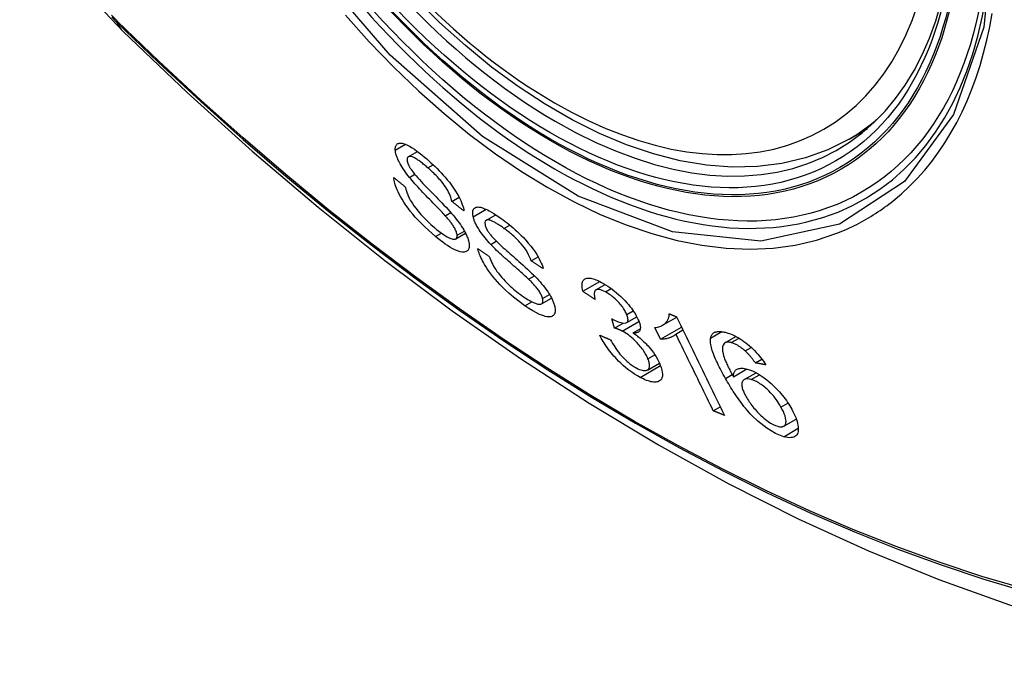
# Model space of a CAD drawing. Header units: inches. Extents: x 635 to 745, y 253 to 341.
# Tile 1 of 127: x 684.688 to 685.239, y 294.316 to 294.673. Entities that reach past the tile are written whole.
import ezdxf

# ---------------------------------------------------------------- set-up
doc = ezdxf.new("R2010")
doc.units = ezdxf.units.IN
doc.header["$MEASUREMENT"] = 0
doc.layers.add('Visible Edges(ANSI)', color=7, linetype='Continuous', lineweight=25)
doc.layers.add('Visible Tangent Edges(ANSI)', color=7, linetype='Continuous', lineweight=25)

msp = doc.modelspace()

# ---------------------------------------------------------------- linework, layer by layer
at = {"layer": 'Visible Edges(ANSI)'}
for p, q in [((685.15191, 294.60669), (685.16219, 294.61263)), ((684.90533, 294.59683), (684.91048, 294.5998)), ((684.92979, 294.5718), (684.93386, 294.57415)), ((684.926, 294.56386), (684.92913, 294.56567)), ((684.94882, 294.56125), (684.95429, 294.56441)), ((684.93194, 294.55092), (684.93741, 294.55407)), ((684.97412, 294.53859), (684.97799, 294.54083)), ((684.97262, 294.52839), (684.97589, 294.53028)), ((685.00306, 294.52157), (685.01248, 294.52701)), ((685.01035, 294.52232), (685.01554, 294.52532)), ((684.97985, 294.51457), (684.98547, 294.51782)), ((685.02077, 294.50105), (685.01919, 294.50626)), ((685.02077, 294.50105), (685.02551, 294.50379)), ((685.02753, 294.50405), (685.03321, 294.50733)), ((685.04761, 294.50259), (685.05551, 294.50715)), ((685.03123, 294.49828), (685.03514, 294.50053)), ((685.04644, 294.49474), (685.04324, 294.50126)), ((685.04644, 294.49474), (685.05823, 294.50155)), ((685.05501, 294.4977), (685.05899, 294.49999)), ((685.0825, 294.49279), (685.08866, 294.49635)), ((685.09383, 294.48821), (685.09724, 294.49018)), ((685.03912, 294.47756), (685.04582, 294.48143)), ((685.09953, 294.48152), (685.10314, 294.4836)), ((685.08722, 294.4738), (685.09473, 294.47814)), ((685.09322, 294.4722), (685.09988, 294.47604)), ((685.07596, 294.45477), (685.07988, 294.45703)), ((685.11537, 294.44614), (685.12237, 294.45017))]:
    msp.add_line(p, q, dxfattribs=at)
at = {"layer": 'Visible Edges(ANSI)', "flags": 128}
for points in [[(684.68805, 294.76703), (684.69229, 294.75274), (684.69743, 294.73902), (684.70342, 294.72581), (684.71022, 294.71309), (684.71783, 294.70084), (684.72628, 294.68906), (684.73559, 294.67774), (684.74585, 294.66693)], [(685.15191, 294.60669), (685.14004, 294.60075), (685.12748, 294.59621), (685.11432, 294.59308), (685.10064, 294.59136), (685.08655, 294.59106), (685.07212, 294.59216), (685.05741, 294.59461), (685.04249, 294.5984), (685.02743, 294.60348), (685.01227, 294.60982), (684.9971, 294.61739), (684.98195, 294.62613), (684.96689, 294.63601), (684.95199, 294.64698), (684.9373, 294.65898), (684.92289, 294.67197), (684.90881, 294.68588)], [(684.74585, 294.66693), (684.78165, 294.63277), (684.81802, 294.60001), (684.8549, 294.56869), (684.89225, 294.53887), (684.93001, 294.51061), (684.96814, 294.48395), (685.0066, 294.45894), (685.04534, 294.43564), (685.08431, 294.41409), (685.12347, 294.39433), (685.16278, 294.37642), (685.2022, 294.36041), (685.24167, 294.34635), (685.28117, 294.33428), (685.32063, 294.32427), (685.36001, 294.31637)], [(684.89811, 294.60055), (684.89809, 294.60107), (684.89811, 294.60156), (684.89817, 294.60202), (684.89826, 294.60243), (684.89838, 294.60282), (684.89855, 294.60316), (684.89875, 294.60346), (684.89898, 294.60373), (684.89924, 294.60395), (684.89954, 294.60414), (684.89987, 294.60429), (684.90028, 294.60441), (684.90093, 294.60448), (684.90188, 294.60439), (684.90316, 294.60405), (684.90459, 294.60346), (684.90605, 294.60271), (684.90748, 294.60185), (684.90884, 294.60097), (684.91017, 294.60002), (684.91154, 294.59901), (684.91292, 294.59792), (684.91431, 294.59677), (684.91571, 294.59557)], [(684.90604, 294.58527), (684.90529, 294.58621), (684.90457, 294.58716), (684.90386, 294.58811), (684.90319, 294.58906), (684.90254, 294.59001), (684.90192, 294.59096), (684.90134, 294.5919), (684.90084, 294.59277), (684.90041, 294.59356), (684.90005, 294.59428), (684.89974, 294.59493), (684.89948, 294.5955), (684.89927, 294.59601), (684.89908, 294.59648), (684.89891, 294.59694), (684.89876, 294.59739), (684.89862, 294.59782), (684.8985, 294.59825), (684.8984, 294.59866), (684.89831, 294.59906), (684.89824, 294.59945), (684.89818, 294.59983), (684.89814, 294.6002), (684.89811, 294.60055)], [(684.91632, 294.59062), (684.91582, 294.59106), (684.91531, 294.59149), (684.9148, 294.59192), (684.9143, 294.59234), (684.91379, 294.59275), (684.91329, 294.59315), (684.91279, 294.59355), (684.91229, 294.59393), (684.9118, 294.5943), (684.9113, 294.59465), (684.91081, 294.59499), (684.91033, 294.59532), (684.90986, 294.59562), (684.90939, 294.5959), (684.90893, 294.59616), (684.9084, 294.59642), (684.90777, 294.59669), (684.90708, 294.5969), (684.90636, 294.59701), (684.90574, 294.59698), (684.90524, 294.59677), (684.90489, 294.59638), (684.90471, 294.59582), (684.90469, 294.59509)], [(684.91571, 294.59557), (684.91687, 294.59455), (684.91803, 294.59349), (684.91919, 294.59241), (684.92035, 294.5913), (684.9215, 294.59016), (684.92264, 294.589), (684.92377, 294.58781), (684.92489, 294.5866), (684.926, 294.58534), (684.92716, 294.58399), (684.92835, 294.58251), (684.92956, 294.58094), (684.93076, 294.57927), (684.93186, 294.57761), (684.9328, 294.57607), (684.93359, 294.57467), (684.93424, 294.5734), (684.93477, 294.57226), (684.93522, 294.57119), (684.93561, 294.57016), (684.93592, 294.56918), (684.93618, 294.56825), (684.93637, 294.56736), (684.9365, 294.56651)], [(684.90469, 294.59509), (684.9047, 294.59492), (684.90472, 294.59474), (684.90475, 294.59456), (684.90478, 294.59437), (684.90482, 294.59418), (684.90487, 294.59398), (684.90492, 294.59378), (684.90498, 294.59357), (684.90505, 294.59335), (684.90513, 294.59313), (684.90522, 294.59291), (684.90531, 294.59268), (684.90541, 294.59245), (684.90552, 294.59221), (684.90563, 294.59197), (684.90575, 294.59173), (684.90588, 294.59148), (684.90601, 294.59124), (684.90615, 294.59099), (684.9063, 294.59074), (684.90645, 294.59048), (684.90661, 294.59023), (684.90678, 294.58997), (684.90695, 294.58971)], [(684.92979, 294.5718), (684.92963, 294.57258), (684.92941, 294.57339), (684.92914, 294.57423), (684.92881, 294.57512), (684.92841, 294.57604), (684.92795, 294.577), (684.92742, 294.57799), (684.92683, 294.579), (684.92616, 294.58003), (684.92548, 294.581), (684.92481, 294.5819), (684.92415, 294.58272), (684.92353, 294.58347), (684.92291, 294.58418), (684.92228, 294.58489), (684.92163, 294.58558), (684.92097, 294.58626), (684.92031, 294.58693), (684.91965, 294.58758), (684.91898, 294.58821), (684.91832, 294.58883), (684.91765, 294.58944), (684.91699, 294.59004), (684.91632, 294.59062)], [(684.92063, 294.55221), (684.91866, 294.55392), (684.91667, 294.5557), (684.91469, 294.55754), (684.91275, 294.55945), (684.91092, 294.56134), (684.90931, 294.5631), (684.90787, 294.56477), (684.90652, 294.56643), (684.90523, 294.5681), (684.90401, 294.56979), (684.90287, 294.57149), (684.90188, 294.57309), (684.90102, 294.57457), (684.9003, 294.57593), (684.8997, 294.57715), (684.89921, 294.57823), (684.89879, 294.57922), (684.89843, 294.58018), (684.89811, 294.5811), (684.89784, 294.58199), (684.89762, 294.58284), (684.89744, 294.58367), (684.89731, 294.58447), (684.89721, 294.58523)], [(684.89721, 294.58523), (684.89748, 294.58501), (684.89775, 294.58479), (684.89802, 294.58457), (684.89829, 294.58435), (684.89856, 294.58413), (684.89884, 294.58391), (684.89911, 294.58369), (684.89938, 294.58347), (684.89965, 294.58325), (684.89992, 294.58303), (684.90019, 294.58282), (684.90046, 294.5826), (684.90073, 294.58238), (684.901, 294.58216), (684.90127, 294.58194), (684.90155, 294.58172), (684.90182, 294.5815), (684.90209, 294.58128), (684.90236, 294.58106), (684.90263, 294.58084), (684.9029, 294.58062), (684.90317, 294.5804), (684.90345, 294.58018), (684.90372, 294.57997)], [(684.926, 294.56386), (684.92549, 294.56443), (684.92491, 294.56506), (684.92425, 294.56576), (684.92353, 294.56651), (684.92276, 294.56732), (684.92194, 294.56818), (684.92108, 294.56907), (684.92018, 294.57), (684.91926, 294.57095), (684.91831, 294.57193), (684.91735, 294.57292), (684.91639, 294.57391), (684.91543, 294.57492), (684.91447, 294.57592), (684.91353, 294.57691), (684.91261, 294.57788), (684.91171, 294.57883), (684.91085, 294.57976), (684.90999, 294.58071), (684.90913, 294.58166), (684.90829, 294.5826), (684.90749, 294.58353), (684.90673, 294.58442), (684.90604, 294.58527)], [(684.90695, 294.58971), (684.90748, 294.58896), (684.90814, 294.5881), (684.90891, 294.58716), (684.90978, 294.58615), (684.91071, 294.5851), (684.91168, 294.58402), (684.91265, 294.58296), (684.91361, 294.58194), (684.91453, 294.58096), (684.91544, 294.58002), (684.91633, 294.57909), (684.91722, 294.57818), (684.91812, 294.57726), (684.91903, 294.57632), (684.91997, 294.57536), (684.92094, 294.57436), (684.92195, 294.57332), (684.92302, 294.57221), (684.92415, 294.57104), (684.92531, 294.56981), (684.92648, 294.56857), (684.92761, 294.56735), (684.92867, 294.56618), (684.92962, 294.5651)], [(684.90372, 294.57997), (684.90381, 294.57951), (684.90392, 294.57904), (684.90404, 294.57857), (684.90417, 294.57808), (684.90432, 294.57759), (684.90448, 294.57708), (684.90466, 294.57656), (684.90486, 294.57604), (684.90508, 294.5755), (684.90531, 294.57495), (684.90557, 294.57439), (684.90584, 294.57382), (684.90614, 294.57324), (684.90651, 294.57256), (684.90702, 294.5717), (684.9077, 294.57064), (684.90856, 294.5694), (684.90962, 294.56797), (684.91094, 294.56633), (684.91249, 294.56453), (684.91426, 294.56261), (684.91614, 294.56072), (684.91804, 294.55893), (684.91996, 294.55725)], [(684.9365, 294.56651), (684.93622, 294.56673), (684.93594, 294.56695), (684.93566, 294.56717), (684.93538, 294.56739), (684.9351, 294.56761), (684.93482, 294.56783), (684.93454, 294.56805), (684.93426, 294.56827), (684.93398, 294.56849), (684.9337, 294.56871), (684.93342, 294.56893), (684.93314, 294.56915), (684.93286, 294.56937), (684.93258, 294.56959), (684.93231, 294.56981), (684.93203, 294.57003), (684.93175, 294.57026), (684.93147, 294.57048), (684.93119, 294.5707), (684.93091, 294.57092), (684.93063, 294.57114), (684.93035, 294.57136), (684.93007, 294.57158), (684.92979, 294.5718)], [(684.94167, 294.56327), (684.94145, 294.56454), (684.9414, 294.56567), (684.94154, 294.56663), (684.94186, 294.56742), (684.94234, 294.56803), (684.94289, 294.56841), (684.94344, 294.56862), (684.94395, 294.5687), (684.94438, 294.56872), (684.94484, 294.56869), (684.94532, 294.56863), (684.94583, 294.56853), (684.94637, 294.56839), (684.94692, 294.56822), (684.9475, 294.56801), (684.9481, 294.56777), (684.94881, 294.56747), (684.94967, 294.56706), (684.95069, 294.56654), (684.95187, 294.56589), (684.95319, 294.5651), (684.95456, 294.56423), (684.95595, 294.56329), (684.95736, 294.56229)], [(684.93269, 294.55291), (684.93264, 294.55332), (684.93256, 294.55376), (684.93244, 294.55422), (684.93229, 294.55471), (684.9321, 294.55522), (684.93187, 294.55575), (684.93161, 294.5563), (684.93133, 294.55683), (684.93105, 294.55734), (684.93075, 294.55783), (684.93045, 294.55829), (684.93015, 294.55874), (684.92985, 294.55917), (684.92954, 294.5596), (684.92922, 294.56003), (684.92888, 294.56046), (684.92854, 294.5609), (684.92819, 294.56133), (684.92783, 294.56176), (684.92747, 294.56219), (684.9271, 294.56262), (684.92674, 294.56304), (684.92637, 294.56345), (684.926, 294.56386)], [(684.92962, 294.5651), (684.93049, 294.56407), (684.93134, 294.56304), (684.93218, 294.562), (684.93298, 294.56095), (684.93376, 294.5599), (684.93451, 294.55886), (684.93521, 294.55781), (684.93585, 294.55682), (684.9364, 294.5559), (684.93688, 294.55507), (684.93729, 294.5543), (684.93764, 294.55361), (684.93793, 294.55299), (684.93818, 294.55243), (684.9384, 294.55189), (684.9386, 294.55136), (684.93878, 294.55085), (684.93894, 294.55035), (684.93908, 294.54987), (684.93919, 294.5494), (684.93929, 294.54895), (684.93937, 294.54851), (684.93943, 294.54808), (684.93947, 294.54767)], [(684.95149, 294.54781), (684.95067, 294.5487), (684.94987, 294.54959), (684.94908, 294.5505), (684.94831, 294.55142), (684.94757, 294.55234), (684.94686, 294.55328), (684.94618, 294.55421), (684.94558, 294.55508), (684.94505, 294.55588), (684.94459, 294.55661), (684.9442, 294.55727), (684.94387, 294.55786), (684.94359, 294.55838), (684.94333, 294.55887), (684.9431, 294.55935), (684.94288, 294.55982), (684.94267, 294.56029), (684.94248, 294.56074), (684.94231, 294.56118), (684.94215, 294.56162), (684.94201, 294.56204), (684.94188, 294.56246), (684.94177, 294.56287), (684.94167, 294.56327)], [(684.91996, 294.55725), (684.92123, 294.55619), (684.9225, 294.55519), (684.92376, 294.55425), (684.92499, 294.55339), (684.92612, 294.55266), (684.92707, 294.5521), (684.92787, 294.55168), (684.92853, 294.55136), (684.92915, 294.5511), (684.92974, 294.55089), (684.93029, 294.55075), (684.9308, 294.55069), (684.93125, 294.5507), (684.93161, 294.55077), (684.9319, 294.55089), (684.93212, 294.55104), (684.93228, 294.5512), (684.93241, 294.55137), (684.93252, 294.55157), (684.9326, 294.55179), (684.93266, 294.55204), (684.93269, 294.55231), (684.9327, 294.5526), (684.93269, 294.55291)], [(684.95891, 294.55675), (684.95845, 294.55707), (684.95799, 294.5574), (684.95754, 294.55772), (684.95708, 294.55803), (684.95663, 294.55833), (684.95618, 294.55863), (684.95573, 294.55892), (684.95529, 294.5592), (684.95485, 294.55947), (684.95441, 294.55974), (684.95397, 294.55998), (684.95355, 294.56022), (684.95312, 294.56044), (684.95271, 294.56065), (684.95231, 294.56083), (684.95192, 294.561), (684.95154, 294.56115), (684.95117, 294.56127), (684.9507, 294.56139), (684.94989, 294.56149), (684.949, 294.56134), (684.94839, 294.56085), (684.94815, 294.55997), (684.94829, 294.55876)], [(684.94829, 294.55876), (684.94833, 294.55856), (684.94839, 294.55837), (684.94845, 294.55816), (684.94852, 294.55796), (684.94859, 294.55775), (684.94867, 294.55753), (684.94876, 294.55731), (684.94886, 294.55709), (684.94896, 294.55686), (684.94907, 294.55663), (684.94919, 294.55639), (684.94931, 294.55615), (684.94944, 294.55591), (684.94958, 294.55567), (684.94973, 294.55542), (684.94988, 294.55517), (684.95004, 294.55493), (684.9502, 294.55468), (684.95037, 294.55443), (684.95055, 294.55418), (684.95073, 294.55392), (684.95092, 294.55367), (684.95111, 294.55342), (684.9513, 294.55316)], [(684.95736, 294.56229), (684.95846, 294.56149), (684.95957, 294.56065), (684.96068, 294.55978), (684.9618, 294.55889), (684.96292, 294.55796), (684.96404, 294.55701), (684.96515, 294.55603), (684.96626, 294.55502), (684.96737, 294.55397), (684.9685, 294.55287), (684.96975, 294.5516), (684.9711, 294.55016), (684.9725, 294.54855), (684.97392, 294.54682), (684.97519, 294.54514), (684.97628, 294.54358), (684.9772, 294.54215), (684.97797, 294.54086), (684.97863, 294.53966), (684.97922, 294.5385), (684.97973, 294.53738), (684.98017, 294.53629), (684.98054, 294.53525), (684.98085, 294.53424)], [(684.93947, 294.54767), (684.9395, 294.54708), (684.93948, 294.54653), (684.93941, 294.54602), (684.9393, 294.54556), (684.93914, 294.54514), (684.93893, 294.54476), (684.93868, 294.54444), (684.93839, 294.54416), (684.93805, 294.54393), (684.93768, 294.54374), (684.93723, 294.54359), (684.93656, 294.54348), (684.93561, 294.54349), (684.93433, 294.54373), (684.93287, 294.5442), (684.9314, 294.54484), (684.92998, 294.54557), (684.92867, 294.54632), (684.92738, 294.54713), (684.92606, 294.54801), (684.92472, 294.54897), (684.92336, 294.55), (684.922, 294.55108), (684.92063, 294.55221)], [(684.9513, 294.55316), (684.95192, 294.55243), (684.95266, 294.55161), (684.95352, 294.55072), (684.95447, 294.54977), (684.95547, 294.54879), (684.95651, 294.54781), (684.95753, 294.54686), (684.95853, 294.54595), (684.95949, 294.54508), (684.96043, 294.54424), (684.96136, 294.54342), (684.96229, 294.54261), (684.96322, 294.54179), (684.96418, 294.54095), (684.96516, 294.54009), (684.96619, 294.5392), (684.96726, 294.53825), (684.96839, 294.53725), (684.96958, 294.53619), (684.97081, 294.53508), (684.97204, 294.53396), (684.97324, 294.53284), (684.97437, 294.53178), (684.97539, 294.53078)], [(684.97412, 294.53859), (684.97373, 294.53969), (684.97325, 294.54085), (684.97267, 294.54204), (684.972, 294.54328), (684.97122, 294.54455), (684.97033, 294.54586), (684.9694, 294.54709), (684.96856, 294.54812), (684.96785, 294.54894), (684.96727, 294.54956), (684.9667, 294.55016), (684.96611, 294.55075), (684.96552, 294.55132), (684.96493, 294.55188), (684.96433, 294.55242), (684.96372, 294.55295), (684.96312, 294.55347), (684.96251, 294.55398), (684.96191, 294.55447), (684.9613, 294.55495), (684.9607, 294.55542), (684.9601, 294.55587), (684.95951, 294.55631), (684.95891, 294.55675)], [(684.97262, 294.52839), (684.97208, 294.52891), (684.97145, 294.52949), (684.97076, 294.53013), (684.97, 294.53081), (684.96918, 294.53154), (684.96832, 294.53232), (684.96741, 294.53312), (684.96646, 294.53396), (684.96549, 294.53482), (684.96449, 294.53569), (684.96349, 294.53658), (684.96247, 294.53748), (684.96146, 294.53838), (684.96045, 294.53928), (684.95946, 294.54017), (684.9585, 294.54105), (684.95756, 294.5419), (684.95665, 294.54275), (684.95573, 294.54361), (684.95481, 294.54447), (684.95392, 294.54534), (684.95306, 294.54619), (684.95224, 294.54702), (684.95149, 294.54781)], [(684.9706, 294.5135), (684.96742, 294.51584), (684.9643, 294.51831), (684.96168, 294.52054), (684.95957, 294.52247), (684.95795, 294.52405), (684.95658, 294.52546), (684.95525, 294.5269), (684.95398, 294.52836), (684.95274, 294.52986), (684.95157, 294.53137), (684.95051, 294.53282), (684.94958, 294.53419), (684.94876, 294.53545), (684.94805, 294.53661), (684.94744, 294.53766), (684.94693, 294.53861), (684.94645, 294.53953), (684.94601, 294.54044), (684.94562, 294.54132), (684.94526, 294.54218), (684.94494, 294.54302), (684.94465, 294.54384), (684.9444, 294.54463), (684.94418, 294.54541)], [(684.94418, 294.54541), (684.94445, 294.54523), (684.94472, 294.54505), (684.94499, 294.54487), (684.94526, 294.54469), (684.94554, 294.54451), (684.94581, 294.54433), (684.94608, 294.54415), (684.94635, 294.54397), (684.94662, 294.54379), (684.94689, 294.5436), (684.94716, 294.54342), (684.94743, 294.54324), (684.9477, 294.54306), (684.94797, 294.54288), (684.94824, 294.5427), (684.94852, 294.54252), (684.94879, 294.54234), (684.94906, 294.54216), (684.94933, 294.54198), (684.9496, 294.5418), (684.94987, 294.54162), (684.95014, 294.54144), (684.95042, 294.54126), (684.95069, 294.54108)], [(684.95069, 294.54108), (684.95099, 294.54024), (684.95132, 294.53938), (684.9517, 294.53849), (684.95211, 294.53758), (684.95258, 294.53664), (684.95309, 294.53569), (684.95365, 294.53472), (684.95428, 294.53373), (684.95498, 294.53271), (684.95577, 294.53163), (684.95668, 294.5305), (684.95764, 294.52937), (684.95862, 294.52827), (684.9596, 294.52723), (684.96057, 294.52625), (684.96151, 294.52533), (684.96243, 294.52446), (684.96336, 294.52362), (684.9643, 294.5228), (684.96523, 294.52202), (684.96617, 294.52126), (684.96711, 294.52053), (684.96805, 294.51982), (684.96898, 294.51915)], [(684.98085, 294.53424), (684.98057, 294.53442), (684.98029, 294.5346), (684.98001, 294.53479), (684.97973, 294.53497), (684.97945, 294.53515), (684.97916, 294.53533), (684.97888, 294.53551), (684.9786, 294.53569), (684.97832, 294.53587), (684.97804, 294.53605), (684.97776, 294.53623), (684.97748, 294.53642), (684.9772, 294.5366), (684.97692, 294.53678), (684.97664, 294.53696), (684.97636, 294.53714), (684.97608, 294.53732), (684.9758, 294.5375), (684.97552, 294.53769), (684.97524, 294.53787), (684.97496, 294.53805), (684.97468, 294.53823), (684.9744, 294.53841), (684.97412, 294.53859)], [(684.97539, 294.53078), (684.97633, 294.52982), (684.97726, 294.52884), (684.97818, 294.52785), (684.97907, 294.52685), (684.97995, 294.52584), (684.98079, 294.52482), (684.9816, 294.5238), (684.98235, 294.52281), (684.98301, 294.52189), (684.98358, 294.52104), (684.98408, 294.52026), (684.98452, 294.51955), (684.98489, 294.5189), (684.98521, 294.51832), (684.98551, 294.51775), (684.98578, 294.5172), (684.98604, 294.51666), (684.98627, 294.51613), (684.98648, 294.51561), (684.98668, 294.5151), (684.98685, 294.5146), (684.98701, 294.51411), (684.98715, 294.51364), (684.98727, 294.51317)], [(684.9805, 294.51747), (684.98038, 294.51791), (684.98023, 294.51837), (684.98005, 294.51885), (684.97984, 294.51935), (684.97959, 294.51986), (684.97931, 294.52039), (684.979, 294.52093), (684.97868, 294.52146), (684.97834, 294.52197), (684.978, 294.52245), (684.97766, 294.52292), (684.97731, 294.52336), (684.97696, 294.5238), (684.9766, 294.52423), (684.97623, 294.52466), (684.97585, 294.52509), (684.97546, 294.52552), (684.97506, 294.52595), (684.97466, 294.52637), (684.97425, 294.52678), (684.97385, 294.5272), (684.97344, 294.5276), (684.97303, 294.528), (684.97262, 294.52839)], [(685.00306, 294.52157), (685.00283, 294.52261), (685.00267, 294.52361), (685.00259, 294.52455), (685.00259, 294.52542), (685.00269, 294.52622), (685.00288, 294.52693), (685.00317, 294.52753), (685.00352, 294.52799), (685.00392, 294.52833), (685.00434, 294.52858), (685.00477, 294.52875), (685.00522, 294.52887), (685.00572, 294.52894), (685.00625, 294.52896), (685.00682, 294.52892), (685.00744, 294.52884), (685.00809, 294.5287), (685.00877, 294.52852), (685.00948, 294.5283), (685.01021, 294.52803), (685.01097, 294.52771), (685.01175, 294.52736), (685.01255, 294.52698), (685.01337, 294.52656)], [(685.01337, 294.52656), (685.01453, 294.52591), (685.01572, 294.52521), (685.01692, 294.52444), (685.01813, 294.52361), (685.01936, 294.52272), (685.02059, 294.52177), (685.02181, 294.52076), (685.02302, 294.51972), (685.02421, 294.51864), (685.02536, 294.51753), (685.02648, 294.51639), (685.02755, 294.51522), (685.02852, 294.51411), (685.02938, 294.51305), (685.03014, 294.51206), (685.03081, 294.51115), (685.03138, 294.51032), (685.03191, 294.50952), (685.03241, 294.50873), (685.03286, 294.50795), (685.03328, 294.50719), (685.03366, 294.50644), (685.03401, 294.50571), (685.03431, 294.50499)], [(684.96898, 294.51915), (684.96987, 294.51853), (684.97074, 294.51794), (684.97161, 294.51738), (684.97247, 294.51685), (684.97332, 294.51636), (684.97415, 294.51592), (684.97495, 294.51551), (684.97573, 294.51516), (684.97648, 294.51487), (684.97719, 294.51463), (684.97787, 294.51445), (684.97849, 294.51436), (684.97904, 294.51435), (684.97952, 294.51443), (684.97989, 294.5146), (684.98017, 294.51482), (684.98037, 294.51507), (684.9805, 294.51533), (684.98059, 294.51562), (684.98065, 294.51593), (684.98066, 294.51627), (684.98064, 294.51664), (684.98059, 294.51704), (684.9805, 294.51747)], [(685.00992, 294.51696), (685.00963, 294.51715), (685.00935, 294.51734), (685.00906, 294.51754), (685.00877, 294.51773), (685.00849, 294.51792), (685.0082, 294.51811), (685.00791, 294.5183), (685.00763, 294.51849), (685.00734, 294.51869), (685.00706, 294.51888), (685.00677, 294.51907), (685.00648, 294.51926), (685.0062, 294.51945), (685.00591, 294.51965), (685.00563, 294.51984), (685.00534, 294.52003), (685.00505, 294.52022), (685.00477, 294.52042), (685.00448, 294.52061), (685.0042, 294.5208), (685.00391, 294.52099), (685.00363, 294.52118), (685.00334, 294.52138), (685.00306, 294.52157)], [(685.0156, 294.52127), (685.0147, 294.52172), (685.01384, 294.52209), (685.01304, 294.52236), (685.0123, 294.52254), (685.01163, 294.52261), (685.01109, 294.52257), (685.01066, 294.52246), (685.01035, 294.52232), (685.01012, 294.52216), (685.00993, 294.52197), (685.00977, 294.52175), (685.00965, 294.5215), (685.00955, 294.52123), (685.00947, 294.52093), (685.00943, 294.5206), (685.00941, 294.52026), (685.00941, 294.51989), (685.00943, 294.51951), (685.00947, 294.51911), (685.00953, 294.5187), (685.0096, 294.51828), (685.0097, 294.51785), (685.0098, 294.51741), (685.00992, 294.51696)], [(685.02754, 294.5086), (685.02731, 294.50914), (685.02705, 294.5097), (685.02676, 294.51027), (685.02644, 294.51085), (685.02609, 294.51144), (685.0257, 294.51204), (685.02529, 294.51264), (685.02484, 294.51325), (685.02437, 294.51385), (685.02386, 294.51447), (685.02333, 294.51508), (685.02277, 294.51569), (685.0222, 294.51628), (685.02161, 294.51686), (685.02102, 294.51741), (685.02042, 294.51795), (685.01982, 294.51846), (685.0192, 294.51894), (685.01859, 294.5194), (685.01798, 294.51983), (685.01737, 294.52023), (685.01678, 294.52061), (685.01618, 294.52095), (685.0156, 294.52127)], [(684.98727, 294.51317), (684.98741, 294.51248), (684.98751, 294.51183), (684.98756, 294.51122), (684.98756, 294.51064), (684.98751, 294.5101), (684.98741, 294.50961), (684.98726, 294.50917), (684.98706, 294.50877), (684.98682, 294.5084), (684.98651, 294.50807), (684.98612, 294.50777), (684.98564, 294.50753), (684.98507, 294.50735), (684.98441, 294.50727), (684.98367, 294.50727), (684.98288, 294.50736), (684.98202, 294.50753), (684.98112, 294.50779), (684.98009, 294.50814), (684.97874, 294.50869), (684.97702, 294.50952), (684.97496, 294.51066), (684.9728, 294.512), (684.9706, 294.5135)], [(685.02027, 294.50563), (685.02278, 294.50447), (685.02497, 294.50386), (685.0267, 294.5038), (685.02756, 294.50407), (685.02778, 294.50423), (685.0279, 294.50435), (685.028, 294.50449), (685.02809, 294.50464), (685.02816, 294.5048), (685.02821, 294.50498), (685.02825, 294.50518), (685.02827, 294.50538), (685.02828, 294.5056), (685.02828, 294.50583), (685.02826, 294.50607), (685.02822, 294.50632), (685.02818, 294.50658), (685.02812, 294.50685), (685.02805, 294.50713), (685.02797, 294.50741), (685.02788, 294.5077), (685.02777, 294.508), (685.02766, 294.5083), (685.02754, 294.5086)], [(685.04324, 294.50126), (685.04406, 294.50137), (685.04481, 294.50152), (685.0455, 294.5017), (685.04614, 294.50191), (685.04673, 294.50214), (685.04727, 294.5024), (685.04776, 294.50267), (685.04821, 294.50296), (685.04861, 294.50327), (685.04898, 294.50358), (685.04931, 294.50391), (685.04961, 294.50423), (685.04987, 294.50456), (685.05011, 294.50489), (685.05032, 294.50522), (685.05052, 294.50556), (685.0507, 294.50592), (685.05086, 294.5063), (685.051, 294.50669), (685.05112, 294.50711), (685.05121, 294.50754), (685.05128, 294.508), (685.05131, 294.50848), (685.05132, 294.50897)], [(685.05132, 294.50897), (685.05149, 294.50891), (685.05166, 294.50884), (685.05183, 294.50877), (685.052, 294.5087), (685.05217, 294.50863), (685.05234, 294.50856), (685.05251, 294.5085), (685.05268, 294.50843), (685.05285, 294.50836), (685.05302, 294.50829), (685.05319, 294.50822), (685.05336, 294.50816), (685.05354, 294.50809), (685.05371, 294.50802), (685.05388, 294.50795), (685.05405, 294.50788), (685.05422, 294.50781), (685.05439, 294.50775), (685.05456, 294.50768), (685.05473, 294.50761), (685.0549, 294.50754), (685.05507, 294.50747), (685.05525, 294.50741), (685.05542, 294.50734)], [(685.01919, 294.50626), (685.01924, 294.50624), (685.01928, 294.50621), (685.01933, 294.50618), (685.01937, 294.50615), (685.01942, 294.50612), (685.01946, 294.5061), (685.01951, 294.50607), (685.01956, 294.50604), (685.0196, 294.50601), (685.01965, 294.50598), (685.01969, 294.50596), (685.01974, 294.50593), (685.01979, 294.5059), (685.01983, 294.50588), (685.01987, 294.50585), (685.01992, 294.50582), (685.01996, 294.5058), (685.02001, 294.50577), (685.02005, 294.50575), (685.02009, 294.50572), (685.02014, 294.5057), (685.02018, 294.50568), (685.02022, 294.50565), (685.02027, 294.50563)], [(685.03431, 294.50499), (685.0345, 294.50451), (685.03466, 294.50405), (685.0348, 294.5036), (685.03492, 294.50317), (685.03502, 294.50274), (685.0351, 294.50233), (685.03515, 294.50194), (685.03518, 294.50157), (685.03519, 294.50121), (685.03518, 294.50087), (685.03514, 294.50054), (685.03507, 294.50021), (685.03497, 294.49989), (685.03483, 294.49958), (685.03466, 294.49929), (685.03443, 294.49903), (685.03416, 294.4988), (685.03384, 294.4986), (685.03348, 294.49845), (685.03309, 294.49835), (685.03267, 294.49828), (685.03222, 294.49824), (685.03174, 294.49824), (685.03123, 294.49828)], [(685.05542, 294.50734), (685.05653, 294.50505), (685.05764, 294.50277), (685.05875, 294.50047), (685.05987, 294.49817), (685.06099, 294.49587), (685.06211, 294.49357), (685.06323, 294.49126), (685.06435, 294.48895), (685.06547, 294.48664), (685.06659, 294.48433), (685.06772, 294.48202), (685.06884, 294.47971), (685.06997, 294.4774), (685.07109, 294.47509), (685.07221, 294.47278), (685.07333, 294.47048), (685.07445, 294.46818), (685.07557, 294.46588), (685.07669, 294.46359), (685.0778, 294.4613), (685.07891, 294.45901), (685.08002, 294.45673), (685.08113, 294.45446), (685.08223, 294.4522)], [(685.03504, 294.47347), (685.0335, 294.47433), (685.03193, 294.47529), (685.03033, 294.47637), (685.02871, 294.47755), (685.02709, 294.47884), (685.02555, 294.48016), (685.02419, 294.48142), (685.02301, 294.48257), (685.02203, 294.48358), (685.02119, 294.48447), (685.02038, 294.48537), (685.01959, 294.48628), (685.01883, 294.48719), (685.0181, 294.48811), (685.01739, 294.48903), (685.01671, 294.48996), (685.01606, 294.49088), (685.01545, 294.49179), (685.01488, 294.49269), (685.01434, 294.49358), (685.01383, 294.49446), (685.01335, 294.49533), (685.01291, 294.49619), (685.01249, 294.49704)], [(685.01249, 294.49704), (685.01274, 294.49693), (685.01299, 294.49682), (685.01325, 294.49671), (685.0135, 294.4966), (685.01375, 294.49649), (685.014, 294.49638), (685.01426, 294.49627), (685.01451, 294.49616), (685.01476, 294.49605), (685.01501, 294.49594), (685.01527, 294.49583), (685.01552, 294.49572), (685.01577, 294.49561), (685.01602, 294.4955), (685.01628, 294.49539), (685.01653, 294.49528), (685.01678, 294.49517), (685.01704, 294.49506), (685.01729, 294.49495), (685.01754, 294.49484), (685.01779, 294.49473), (685.01805, 294.49462), (685.0183, 294.49451), (685.01855, 294.49441)], [(685.02501, 294.49935), (685.02482, 294.49945), (685.02464, 294.49954), (685.02445, 294.49963), (685.02427, 294.49972), (685.02409, 294.49981), (685.02391, 294.49989), (685.02373, 294.49997), (685.02355, 294.50005), (685.02337, 294.50012), (685.02319, 294.5002), (685.02301, 294.50027), (685.02283, 294.50034), (685.02265, 294.50041), (685.02247, 294.50048), (685.02229, 294.50054), (685.02212, 294.50061), (685.02194, 294.50067), (685.02177, 294.50073), (685.0216, 294.50079), (685.02143, 294.50084), (685.02126, 294.5009), (685.02109, 294.50095), (685.02093, 294.501), (685.02077, 294.50105)], [(685.03943, 294.48381), (685.03918, 294.4844), (685.03891, 294.485), (685.03861, 294.48561), (685.03828, 294.48623), (685.03792, 294.48686), (685.03753, 294.4875), (685.03711, 294.48816), (685.03666, 294.48882), (685.03618, 294.48948), (685.03568, 294.49013), (685.03515, 294.49079), (685.0346, 294.49145), (685.03402, 294.4921), (685.0334, 294.49277), (685.03271, 294.49349), (685.03194, 294.49425), (685.03111, 294.49502), (685.03023, 294.49579), (685.02935, 294.49651), (685.02847, 294.49718), (685.02758, 294.4978), (685.02671, 294.49837), (685.02585, 294.49889), (685.02501, 294.49935)], [(685.03123, 294.49828), (685.03184, 294.49785), (685.03244, 294.49742), (685.03305, 294.49697), (685.03365, 294.4965), (685.03425, 294.49602), (685.03485, 294.49552), (685.03545, 294.49501), (685.03604, 294.49448), (685.03663, 294.49394), (685.03721, 294.49339), (685.03778, 294.49283), (685.03834, 294.49225), (685.03889, 294.49167), (685.03946, 294.49105), (685.04012, 294.49029), (685.04085, 294.48941), (685.04164, 294.4884), (685.04247, 294.48727), (685.04329, 294.48605), (685.04404, 294.48485), (685.04471, 294.48368), (685.0453, 294.48253), (685.04583, 294.48141), (685.04629, 294.48032)], [(685.05501, 294.4977), (685.05484, 294.4975), (685.05466, 294.49732), (685.05446, 294.49714), (685.05426, 294.49697), (685.05404, 294.49681), (685.05382, 294.49665), (685.05359, 294.49651), (685.05336, 294.49637), (685.05311, 294.49624), (685.05286, 294.49611), (685.05261, 294.496), (685.05235, 294.49588), (685.05209, 294.49578), (685.05183, 294.49568), (685.05153, 294.49557), (685.05116, 294.49545), (685.05073, 294.49533), (685.05024, 294.4952), (685.04971, 294.49507), (685.04913, 294.49496), (685.0485, 294.49486), (685.04785, 294.49479), (685.04716, 294.49475), (685.04644, 294.49474)], [(685.07596, 294.45477), (685.0751, 294.45655), (685.07423, 294.45833), (685.07336, 294.46011), (685.07249, 294.46189), (685.07162, 294.46368), (685.07074, 294.46546), (685.06987, 294.46725), (685.069, 294.46904), (685.06812, 294.47084), (685.06725, 294.47263), (685.06637, 294.47442), (685.0655, 294.47621), (685.06462, 294.47801), (685.06374, 294.4798), (685.06287, 294.4816), (685.06199, 294.48339), (685.06112, 294.48518), (685.06024, 294.48698), (685.05937, 294.48877), (685.0585, 294.49056), (685.05762, 294.49234), (685.05675, 294.49413), (685.05588, 294.49592), (685.05501, 294.4977)], [(685.07442, 294.49537), (685.0745, 294.49577), (685.0746, 294.49616), (685.07473, 294.49653), (685.07489, 294.49688), (685.07507, 294.49721), (685.07527, 294.49751), (685.07551, 294.49779), (685.07577, 294.49805), (685.07606, 294.49827), (685.07637, 294.49847), (685.07671, 294.49865), (685.07707, 294.49879), (685.07747, 294.49891), (685.07789, 294.499), (685.07833, 294.49907), (685.07879, 294.4991), (685.07928, 294.49911), (685.07978, 294.4991), (685.0803, 294.49906), (685.08084, 294.49899), (685.0814, 294.49891), (685.08197, 294.4988), (685.08256, 294.49866), (685.08316, 294.49851)], [(685.08316, 294.49851), (685.08407, 294.49825), (685.085, 294.49795), (685.08595, 294.49759), (685.08693, 294.49718), (685.08793, 294.49672), (685.08895, 294.4962), (685.08999, 294.49562), (685.09102, 294.495), (685.09205, 294.49432), (685.09309, 294.4936), (685.09412, 294.49283), (685.09514, 294.49201), (685.09616, 294.49115), (685.09714, 294.49027), (685.0981, 294.48936), (685.09904, 294.48842), (685.09995, 294.48745), (685.10082, 294.48647), (685.10166, 294.48548), (685.10246, 294.48449), (685.10323, 294.48349), (685.10396, 294.48249), (685.10465, 294.48149), (685.10531, 294.48049)], [(685.01855, 294.49441), (685.01909, 294.49345), (685.01965, 294.49248), (685.02025, 294.4915), (685.02088, 294.49051), (685.02154, 294.48952), (685.02224, 294.48852), (685.02299, 294.48751), (685.02378, 294.48651), (685.0246, 294.48554), (685.02538, 294.48468), (685.02608, 294.48396), (685.02669, 294.48335), (685.02723, 294.48285), (685.02775, 294.48238), (685.02827, 294.48193), (685.02879, 294.48149), (685.02931, 294.48108), (685.02984, 294.48068), (685.03037, 294.4803), (685.03089, 294.47994), (685.03142, 294.4796), (685.03194, 294.47928), (685.03245, 294.47898), (685.03295, 294.47871)], [(685.08281, 294.4728), (685.08218, 294.47392), (685.08157, 294.47503), (685.08097, 294.47613), (685.08038, 294.47723), (685.07981, 294.47832), (685.07926, 294.4794), (685.07873, 294.48047), (685.07823, 294.48153), (685.07774, 294.48257), (685.07729, 294.48359), (685.07686, 294.48459), (685.07645, 294.48557), (685.07608, 294.48654), (685.07574, 294.48747), (685.07543, 294.48839), (685.07515, 294.48927), (685.07492, 294.49013), (685.07472, 294.49096), (685.07455, 294.49177), (685.07443, 294.49255), (685.07435, 294.49331), (685.07432, 294.49403), (685.07434, 294.49472), (685.07442, 294.49537)], [(685.08197, 294.49236), (685.08144, 294.49155), (685.08114, 294.49053), (685.08106, 294.48935), (685.08116, 294.48805), (685.0814, 294.48676), (685.08171, 294.48558), (685.08203, 294.4846), (685.08229, 294.48389), (685.08251, 294.4833), (685.08276, 294.48271), (685.08301, 294.4821), (685.08329, 294.48149), (685.08357, 294.48086), (685.08387, 294.48022), (685.08417, 294.47958), (685.08449, 294.47894), (685.08481, 294.47829), (685.08515, 294.47764), (685.08548, 294.47699), (685.08583, 294.47635), (685.08617, 294.4757), (685.08652, 294.47506), (685.08687, 294.47443), (685.08722, 294.4738)], [(685.08601, 294.49286), (685.08578, 294.49292), (685.08555, 294.49297), (685.08533, 294.49301), (685.08512, 294.49305), (685.0849, 294.49309), (685.08469, 294.49312), (685.08449, 294.49314), (685.08429, 294.49315), (685.0841, 294.49315), (685.08391, 294.49315), (685.08373, 294.49314), (685.08356, 294.49313), (685.08339, 294.4931), (685.08323, 294.49307), (685.08307, 294.49303), (685.08292, 294.49298), (685.08278, 294.49293), (685.08264, 294.49287), (685.08251, 294.4928), (685.08239, 294.49273), (685.08228, 294.49265), (685.08217, 294.49256), (685.08207, 294.49246), (685.08197, 294.49236)], [(685.09383, 294.48821), (685.09351, 294.48849), (685.09317, 294.48877), (685.09284, 294.48905), (685.0925, 294.48932), (685.09217, 294.48958), (685.09183, 294.48984), (685.09149, 294.49009), (685.09115, 294.49032), (685.09081, 294.49056), (685.09048, 294.49078), (685.09014, 294.49099), (685.08981, 294.49119), (685.08948, 294.49138), (685.08915, 294.49157), (685.08882, 294.49174), (685.08849, 294.49191), (685.08816, 294.49206), (685.08784, 294.49221), (685.08752, 294.49234), (685.08721, 294.49247), (685.0869, 294.49258), (685.0866, 294.49268), (685.0863, 294.49277), (685.08601, 294.49286)], [(685.09953, 294.48152), (685.09933, 294.4818), (685.09913, 294.48208), (685.09892, 294.48237), (685.0987, 294.48265), (685.09849, 294.48294), (685.09827, 294.48323), (685.09804, 294.48352), (685.09782, 294.48381), (685.09759, 294.4841), (685.09736, 294.48439), (685.09713, 294.48467), (685.09689, 294.48496), (685.09665, 294.48524), (685.09641, 294.48552), (685.09617, 294.4858), (685.09593, 294.48608), (685.09568, 294.48635), (685.09543, 294.48662), (685.09517, 294.48689), (685.09491, 294.48716), (685.09465, 294.48743), (685.09438, 294.48769), (685.09411, 294.48795), (685.09383, 294.48821)], [(685.03295, 294.47871), (685.03379, 294.47828), (685.0346, 294.47792), (685.03537, 294.47763), (685.0361, 294.47741), (685.03677, 294.47726), (685.03739, 294.4772), (685.03796, 294.47721), (685.03846, 294.47729), (685.03888, 294.47744), (685.03923, 294.47763), (685.03952, 294.47785), (685.03976, 294.4781), (685.03996, 294.47839), (685.04012, 294.47872), (685.04024, 294.47908), (685.04031, 294.47949), (685.04035, 294.47993), (685.04033, 294.48041), (685.04028, 294.48091), (685.04018, 294.48144), (685.04005, 294.482), (685.03987, 294.48258), (685.03967, 294.48319), (685.03943, 294.48381)], [(685.04629, 294.48032), (685.04682, 294.4789), (685.04721, 294.47757), (685.04746, 294.47632), (685.04755, 294.47518), (685.04749, 294.47416), (685.04727, 294.47327), (685.04691, 294.47253), (685.04645, 294.47195), (685.04593, 294.47152), (685.0454, 294.47121), (685.0449, 294.47101), (685.04437, 294.47088), (685.04379, 294.47079), (685.04318, 294.47077), (685.04252, 294.4708), (685.04181, 294.47089), (685.04107, 294.47104), (685.04029, 294.47124), (685.03948, 294.47149), (685.03864, 294.47179), (685.03777, 294.47215), (685.03688, 294.47255), (685.03597, 294.47299), (685.03504, 294.47347)], [(685.10531, 294.48049), (685.10507, 294.48053), (685.10483, 294.48057), (685.10459, 294.48062), (685.10435, 294.48066), (685.10411, 294.4807), (685.10387, 294.48074), (685.10363, 294.48079), (685.10338, 294.48083), (685.10314, 294.48087), (685.1029, 294.48092), (685.10266, 294.48096), (685.10242, 294.481), (685.10218, 294.48104), (685.10194, 294.48109), (685.1017, 294.48113), (685.10146, 294.48117), (685.10122, 294.48122), (685.10098, 294.48126), (685.10074, 294.4813), (685.1005, 294.48135), (685.10026, 294.48139), (685.10002, 294.48143), (685.09978, 294.48148), (685.09953, 294.48152)], [(685.08722, 294.4738), (685.08722, 294.47416), (685.08723, 294.47451), (685.08727, 294.47485), (685.08731, 294.47518), (685.08737, 294.4755), (685.08745, 294.4758), (685.08755, 294.47609), (685.08766, 294.47637), (685.08779, 294.47663), (685.08794, 294.4769), (685.08813, 294.47716), (685.08837, 294.47741), (685.08864, 294.47766), (685.08897, 294.47788), (685.08936, 294.47809), (685.0898, 294.47826), (685.0903, 294.4784), (685.09085, 294.4785), (685.09142, 294.47856), (685.09204, 294.47856), (685.0927, 294.47852), (685.09338, 294.47843), (685.0941, 294.47829), (685.09486, 294.47811)], [(685.09486, 294.47811), (685.09631, 294.47765), (685.09784, 294.47704), (685.09943, 294.47628), (685.10107, 294.47537), (685.10273, 294.47432), (685.10436, 294.47318), (685.10586, 294.47202), (685.1072, 294.47093), (685.10834, 294.46994), (685.10931, 294.46905), (685.11026, 294.46815), (685.11118, 294.46723), (685.11207, 294.4663), (685.11294, 294.46535), (685.11378, 294.46438), (685.11459, 294.4634), (685.11537, 294.46241), (685.11611, 294.46143), (685.11682, 294.46045), (685.11749, 294.45947), (685.11813, 294.45849), (685.11873, 294.45752), (685.11931, 294.45655), (685.11986, 294.45559)], [(685.11537, 294.44028), (685.1108, 294.44207), (685.10585, 294.44504), (685.10095, 294.44893), (685.09773, 294.45199), (685.09663, 294.45314), (685.09572, 294.45415), (685.09482, 294.45518), (685.09396, 294.45621), (685.09312, 294.45725), (685.0923, 294.45829), (685.09151, 294.45933), (685.09075, 294.46036), (685.09, 294.4614), (685.08927, 294.46244), (685.08856, 294.46349), (685.08785, 294.46454), (685.08717, 294.46559), (685.08649, 294.46664), (685.08584, 294.46769), (685.0852, 294.46873), (685.08458, 294.46977), (685.08397, 294.47079), (685.08338, 294.4718), (685.08281, 294.4728)], [(685.09709, 294.47225), (685.09616, 294.47247), (685.09531, 294.47258), (685.09454, 294.47258), (685.09386, 294.47246), (685.09328, 294.47223), (685.09282, 294.4719), (685.09248, 294.47152), (685.09224, 294.47111), (685.09208, 294.47072), (685.09198, 294.47034), (685.09192, 294.46993), (685.09189, 294.4695), (685.09191, 294.46903), (685.09196, 294.46854), (685.09205, 294.46802), (685.09218, 294.46748), (685.09235, 294.46692), (685.09254, 294.46634), (685.09277, 294.46575), (685.09303, 294.46514), (685.09332, 294.46453), (685.09363, 294.4639), (685.09396, 294.46326), (685.09432, 294.46261)], [(685.11383, 294.45684), (685.11326, 294.45784), (685.11265, 294.45884), (685.11199, 294.45986), (685.11129, 294.46088), (685.11054, 294.46189), (685.10974, 294.4629), (685.10889, 294.46391), (685.10799, 294.46489), (685.10708, 294.46583), (685.10622, 294.46665), (685.10542, 294.46736), (685.1047, 294.46797), (685.10404, 294.4685), (685.10338, 294.469), (685.10273, 294.46948), (685.10206, 294.46992), (685.1014, 294.47034), (685.10075, 294.47072), (685.10011, 294.47106), (685.09948, 294.47137), (685.09886, 294.47164), (685.09825, 294.47188), (685.09766, 294.47208), (685.09709, 294.47225)], [(685.09432, 294.46261), (685.09472, 294.46192), (685.09514, 294.46123), (685.09559, 294.46053), (685.09605, 294.45984), (685.09654, 294.45914), (685.09705, 294.45844), (685.09758, 294.45773), (685.09813, 294.45703), (685.0987, 294.45632), (685.0993, 294.45561), (685.09992, 294.45489), (685.10057, 294.45417), (685.10125, 294.45345), (685.10195, 294.45274), (685.10268, 294.45203), (685.10343, 294.45135), (685.10418, 294.45069), (685.10495, 294.45006), (685.10573, 294.44946), (685.10673, 294.44875), (685.10799, 294.44792), (685.10938, 294.44714), (685.11072, 294.44651), (685.11198, 294.44608)], [(685.08223, 294.4522), (685.08197, 294.4523), (685.08171, 294.45241), (685.08145, 294.45252), (685.08118, 294.45262), (685.08092, 294.45273), (685.08066, 294.45284), (685.0804, 294.45295), (685.08014, 294.45305), (685.07988, 294.45316), (685.07962, 294.45327), (685.07935, 294.45338), (685.07909, 294.45348), (685.07883, 294.45359), (685.07857, 294.4537), (685.07831, 294.45381), (685.07805, 294.45391), (685.07779, 294.45402), (685.07753, 294.45413), (685.07727, 294.45424), (685.07701, 294.45434), (685.07675, 294.45445), (685.07648, 294.45456), (685.07622, 294.45467), (685.07596, 294.45477)], [(685.11198, 294.44608), (685.11248, 294.44595), (685.11296, 294.44586), (685.11341, 294.4458), (685.11384, 294.44578), (685.11424, 294.4458), (685.11461, 294.44585), (685.11495, 294.44595), (685.11526, 294.44608), (685.11554, 294.44624), (685.11578, 294.44644), (685.11599, 294.44667), (685.11617, 294.44693), (685.11632, 294.44722), (685.11645, 294.44753), (685.11655, 294.44787), (685.11663, 294.44832), (685.11667, 294.44893), (685.11662, 294.44973), (685.11644, 294.45073), (685.11612, 294.45186), (685.11568, 294.45305), (685.11515, 294.45428), (685.11453, 294.45555), (685.11383, 294.45684)], [(685.11986, 294.45559), (685.12049, 294.4544), (685.12108, 294.45324), (685.1216, 294.4521), (685.12206, 294.45098), (685.12247, 294.44989), (685.12281, 294.44882), (685.12309, 294.44778), (685.1233, 294.44676), (685.12344, 294.44579), (685.12351, 294.44487), (685.1235, 294.444), (685.12341, 294.44321), (685.12324, 294.44249), (685.12297, 294.44184), (685.12262, 294.44128), (685.12217, 294.44079), (685.12163, 294.44039), (685.12099, 294.44007), (685.12025, 294.43986), (685.11942, 294.43974), (685.1185, 294.43973), (685.11752, 294.43982), (685.11647, 294.44001), (685.11537, 294.44028)]]:
    msp.add_lwpolyline(points, dxfattribs=at)
at = {"layer": 'Visible Edges(ANSI)'}
msp.add_ellipse((684.98811, 294.87353), major_axis=(0.15748, -0.27276), ratio=0.57735, start_param=2.363977, end_param=7.060801, dxfattribs=at)
msp.add_ellipse((684.98463, 294.87153), major_axis=(-0.15994, 0.27703), ratio=0.57735, dxfattribs=at)
at = {"layer": 'Visible Tangent Edges(ANSI)'}
for p, q in [((684.74264, 294.67271), (684.74231, 294.67304)), ((684.89811, 294.60055), (684.90377, 294.60382)), ((684.91632, 294.59062), (684.91928, 294.59233)), ((684.90604, 294.58527), (684.90904, 294.58701)), ((684.94167, 294.56327), (684.94889, 294.56743)), ((684.95891, 294.55675), (684.96214, 294.55861)), ((684.92063, 294.55221), (684.92394, 294.55412)), ((684.93269, 294.55291), (684.93677, 294.55527)), ((684.95149, 294.54781), (684.95462, 294.54962)), ((684.9805, 294.51747), (684.98441, 294.51973)), ((685.0156, 294.52127), (685.01881, 294.52312)), ((684.9706, 294.5135), (684.97448, 294.51574)), ((685.02754, 294.5086), (685.03114, 294.51068)), ((685.02501, 294.49935), (685.0344, 294.50477)), ((685.07442, 294.49537), (685.08073, 294.49901)), ((685.08601, 294.49286), (685.09039, 294.49539)), ((685.03943, 294.48381), (685.0433, 294.48604)), ((685.03504, 294.47347), (685.04641, 294.48003)), ((685.08281, 294.4728), (685.08657, 294.47497)), ((685.09709, 294.47225), (685.10176, 294.47495)), ((685.11383, 294.45684), (685.11774, 294.4591)), ((685.11537, 294.44028), (685.12351, 294.44498))]:
    msp.add_line(p, q, dxfattribs=at)
at = {"layer": 'Visible Tangent Edges(ANSI)', "flags": 128}
for points in [[(685.23307, 294.72737), (685.22733, 294.66924), (685.21039, 294.62043), (685.18295, 294.58304), (685.14648, 294.5591), (685.1026, 294.54962), (685.05311, 294.5549), (685.00043, 294.57472), (684.94693, 294.60816), (684.89518, 294.65367), (684.84747, 294.7091), (684.80623, 294.77179), (684.77326, 294.83902), (684.74985, 294.90801), (684.73716, 294.97537), (684.73577, 295.038), (684.74576, 295.09281)], [(684.74231, 294.67304), (684.73941, 294.67597)], [(684.7395, 294.67488), (684.74246, 294.67191)], [(685.24995, 294.35516), (685.22619, 294.36218), (685.20226, 294.37006), (685.17821, 294.3788), (685.15404, 294.38839), (685.12974, 294.39883), (685.10536, 294.41011), (685.08092, 294.42222), (685.05644, 294.43513), (685.03195, 294.44886), (685.00746, 294.46338), (684.98296, 294.4787), (684.95845, 294.49482), (684.93397, 294.51174), (684.90954, 294.52942), (684.8852, 294.54784), (684.86098, 294.56699), (684.83691, 294.58684), (684.81301, 294.60737), (684.78931, 294.62854), (684.76585, 294.65032), (684.74264, 294.67271)], [(684.87022, 294.67589), (684.88354, 294.66106), (684.89723, 294.64691), (684.91119, 294.63351), (684.92537, 294.62094), (684.93969, 294.60925), (684.95415, 294.59847), (684.96876, 294.58857), (684.98346, 294.57959), (684.99816, 294.57159), (685.01279, 294.5646), (685.02729, 294.55868), (685.04162, 294.55382), (685.05575, 294.55003), (685.06963, 294.54733), (685.08323, 294.54571), (685.0965, 294.54519), (685.10938, 294.54577), (685.1218, 294.54745), (685.13372, 294.55021), (685.14513, 294.55404)], [(685.17665, 294.57224), (685.18129, 294.57613), (685.18576, 294.58028), (685.19007, 294.58468), (685.1942, 294.58932), (685.19816, 294.5942), (685.20193, 294.59931), (685.20552, 294.60464), (685.20891, 294.6102), (685.21211, 294.61596), (685.21511, 294.62194), (685.21792, 294.62812), (685.22053, 294.63451), (685.22295, 294.6411), (685.22516, 294.64789), (685.22717, 294.65487), (685.22897, 294.66204), (685.23057, 294.6694), (685.23196, 294.67694)], [(684.74246, 294.67191), (684.76573, 294.64951), (684.78927, 294.62769), (684.81303, 294.60651), (684.83699, 294.58597), (684.86112, 294.5661), (684.8854, 294.54694), (684.90979, 294.5285), (684.93427, 294.5108), (684.95881, 294.49387), (684.98337, 294.47772), (685.00793, 294.46237), (685.03249, 294.44782), (685.05703, 294.43406), (685.08158, 294.4211), (685.10609, 294.40894), (685.13055, 294.3976), (685.15493, 294.3871), (685.17919, 294.37744), (685.20333, 294.36864), (685.22735, 294.36068), (685.25121, 294.35358)], [(685.14513, 294.55404), (685.14654, 294.5546), (685.14795, 294.55518), (685.14935, 294.55578), (685.15074, 294.55639), (685.15212, 294.55702), (685.15349, 294.55767), (685.15485, 294.55834), (685.15621, 294.55902), (685.15755, 294.55972), (685.15889, 294.56044), (685.16022, 294.56117), (685.16154, 294.56192), (685.16285, 294.56269), (685.16415, 294.56347), (685.16544, 294.56427), (685.16672, 294.56509), (685.168, 294.56592), (685.16926, 294.56678), (685.17052, 294.56764), (685.17176, 294.56853), (685.173, 294.56943), (685.17423, 294.57035), (685.17545, 294.57129), (685.17665, 294.57224)]]:
    msp.add_lwpolyline(points, dxfattribs=at)
at = {"layer": 'Visible Tangent Edges(ANSI)'}
for centre, major_axis, ratio, start_param, end_param in [((684.98712, 294.87296), (-0.17318, 0.29996), 0.57735, 5.05527, 10.652693), ((684.98707, 294.87293), (0.15059, -0.26083), 0.57735, 4.097754, 6.89782), ((684.74963, 294.67852), (-0.00689, -0.00703), 0.359305, 5.877532, 6.141239), ((684.82856, 294.75124), (-0.08271, -0.08432), 0.354513, 6.141519, 6.283185), ((684.99542, 294.87775), (0.1565, -0.27106), 0.57735, 0, 0.111997)]:
    msp.add_ellipse(centre, major_axis=major_axis, ratio=ratio, start_param=start_param, end_param=end_param, dxfattribs=at)
for centre, major_axis in [((684.98771, 294.8733), (0.17111, -0.29637)), ((684.98473, 294.87159), (-0.1627, 0.2818)), ((684.98463, 294.87153), (0.1621, -0.28076))]:
    msp.add_ellipse(centre, major_axis=major_axis, ratio=0.57735, dxfattribs=at)

doc.saveas('drawing.dxf')
